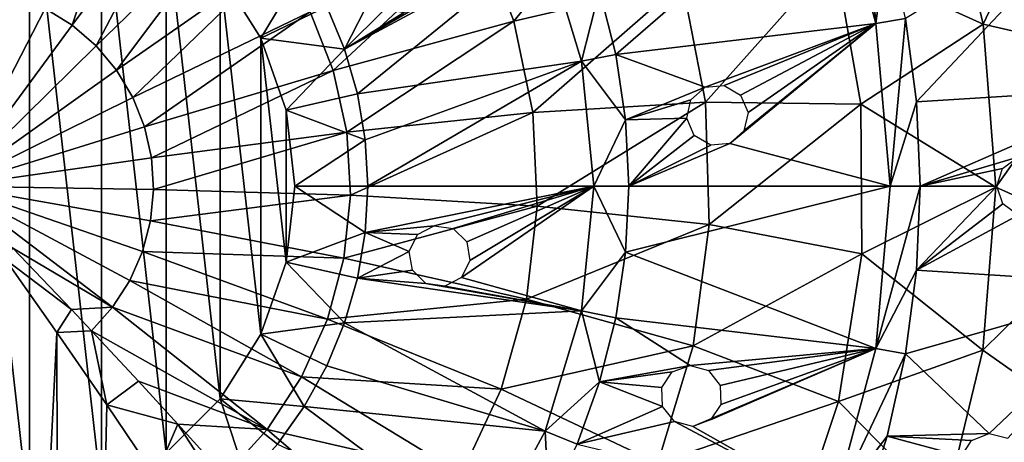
# Model space of a CAD drawing. Header units: millimetres. Extents: x -139 to 139, y -32 to 1264.
# Tile 219 of 256: x 54.38 to 70.42, y 831.37 to 838.26. Entities that reach past the tile are written whole.
import ezdxf

# ---------------------------------------------------------------- set-up
doc = ezdxf.new("R2010")
doc.units = ezdxf.units.MM
doc.header["$LTSCALE"] = 26.699852
for name, color, linetype in [('333', 7, 'CONTINUOUS'), ('339', 7, 'CONTINUOUS'), ('343', 7, 'CONTINUOUS'), ('354', 7, 'CONTINUOUS'), ('357', 7, 'CONTINUOUS'), ('358', 7, 'CONTINUOUS'), ('359', 7, 'CONTINUOUS'), ('360', 7, 'CONTINUOUS'), ('361', 7, 'CONTINUOUS'), ('362', 7, 'CONTINUOUS')]:
    doc.layers.add(name, color=color, linetype=linetype)

msp = doc.modelspace()

# ---------------------------------------------------------------- linework, layer by layer
at = {"layer": '333', "color": 7, "linetype": 'CONTINUOUS', "true_color": 0xa2afbf}
for points in [[(55.233, 838.174, -12.746), (54.794, 838.447, -12.746), (56.276, 841.292, -11.979), (55.233, 838.174, -12.746)], [(57.149, 840.747, -11.979), (55.233, 838.174, -12.746), (56.276, 841.292, -11.979), (57.149, 840.747, -11.979)], [(70.077, 838.191, -4.351), (67.661, 839.289, -6.859), (69.457, 840.785, -4.351), (70.077, 838.191, -4.351)], [(70.077, 838.191, -4.351), (69.457, 840.785, -4.351), (71.276, 840.732, -1.54), (70.077, 838.191, -4.351)], [(55.623, 837.836, -12.746), (55.233, 838.174, -12.746), (57.149, 840.747, -11.979), (55.623, 837.836, -12.746)], [(57.925, 840.07, -11.979), (55.623, 837.836, -12.746), (57.149, 840.747, -11.979), (57.925, 840.07, -11.979)], [(62.428, 838.241, -10.72), (61.88, 839.665, -10.72), (64.478, 840.754, -8.999), (62.428, 838.241, -10.72)], [(65.172, 838.881, -8.999), (62.428, 838.241, -10.72), (64.478, 840.754, -8.999), (65.172, 838.881, -8.999)], [(71.875, 837.778, -1.54), (70.077, 838.191, -4.351), (71.276, 840.732, -1.54), (71.875, 837.778, -1.54)], [(55.955, 837.44, -12.746), (55.623, 837.836, -12.746), (57.925, 840.07, -11.979), (55.955, 837.44, -12.746)], [(58.584, 839.279, -11.979), (55.955, 837.44, -12.746), (57.925, 840.07, -11.979), (58.584, 839.279, -11.979)], [(59.486, 837.435, -11.979), (59.109, 838.393, -11.979), (61.88, 839.665, -10.72), (59.486, 837.435, -11.979)], [(62.428, 838.241, -10.72), (59.486, 837.435, -11.979), (61.88, 839.665, -10.72), (62.428, 838.241, -10.72)], [(56.22, 836.996, -12.746), (55.955, 837.44, -12.746), (58.584, 839.279, -11.979), (56.22, 836.996, -12.746)], [(59.109, 838.393, -11.979), (56.22, 836.996, -12.746), (58.584, 839.279, -11.979), (59.109, 838.393, -11.979)], [(65.554, 836.92, -8.999), (65.172, 838.881, -8.999), (67.661, 839.289, -6.859), (65.554, 836.92, -8.999)], [(68.08, 836.886, -6.859), (65.554, 836.92, -8.999), (67.661, 839.289, -6.859), (68.08, 836.886, -6.859)], [(68.08, 836.886, -6.859), (67.661, 839.289, -6.859), (70.077, 838.191, -4.351), (68.08, 836.886, -6.859)], [(62.74, 836.748, -10.72), (62.428, 838.241, -10.72), (65.172, 838.881, -8.999), (62.74, 836.748, -10.72)], [(65.554, 836.92, -8.999), (62.74, 836.748, -10.72), (65.172, 838.881, -8.999), (65.554, 836.92, -8.999)], [(54.794, 838.447, -12.746), (53.3, 835.55, -13), (54.317, 838.646, -12.746), (54.794, 838.447, -12.746)], [(55.233, 838.174, -12.746), (53.3, 835.55, -13), (54.794, 838.447, -12.746), (55.233, 838.174, -12.746)], [(56.412, 836.517, -12.746), (56.22, 836.996, -12.746), (59.109, 838.393, -11.979), (56.412, 836.517, -12.746)], [(59.486, 837.435, -11.979), (56.412, 836.517, -12.746), (59.109, 838.393, -11.979), (59.486, 837.435, -11.979)], [(59.707, 836.43, -11.979), (59.486, 837.435, -11.979), (62.428, 838.241, -10.72), (59.707, 836.43, -11.979)], [(62.74, 836.748, -10.72), (59.707, 836.43, -11.979), (62.428, 838.241, -10.72), (62.74, 836.748, -10.72)], [(70.284, 835.532, -4.351), (68.08, 836.886, -6.859), (70.077, 838.191, -4.351), (70.284, 835.532, -4.351)], [(70.284, 835.532, -4.351), (70.077, 838.191, -4.351), (71.875, 837.778, -1.54), (70.284, 835.532, -4.351)], [(55.623, 837.836, -12.746), (53.3, 835.55, -13), (55.233, 838.174, -12.746), (55.623, 837.836, -12.746)], [(55.955, 837.44, -12.746), (53.3, 835.55, -13), (55.623, 837.836, -12.746), (55.955, 837.44, -12.746)], [(71.992, 834.767, -1.54), (70.284, 835.532, -4.351), (71.875, 837.778, -1.54), (71.992, 834.767, -1.54)], [(56.22, 836.996, -12.746), (53.3, 835.55, -13), (55.955, 837.44, -12.746), (56.22, 836.996, -12.746)], [(56.526, 836.013, -12.746), (56.412, 836.517, -12.746), (59.486, 837.435, -11.979), (56.526, 836.013, -12.746)], [(59.707, 836.43, -11.979), (56.526, 836.013, -12.746), (59.486, 837.435, -11.979), (59.707, 836.43, -11.979)], [(56.412, 836.517, -12.746), (53.3, 835.55, -13), (56.22, 836.996, -12.746), (56.412, 836.517, -12.746)], [(62.811, 835.224, -10.72), (62.74, 836.748, -10.72), (65.554, 836.92, -8.999), (62.811, 835.224, -10.72)], [(65.614, 834.924, -8.999), (62.811, 835.224, -10.72), (65.554, 836.92, -8.999), (65.614, 834.924, -8.999)], [(65.614, 834.924, -8.999), (65.554, 836.92, -8.999), (68.08, 836.886, -6.859), (65.614, 834.924, -8.999)], [(59.766, 835.402, -11.979), (59.707, 836.43, -11.979), (62.74, 836.748, -10.72), (59.766, 835.402, -11.979)], [(62.811, 835.224, -10.72), (59.766, 835.402, -11.979), (62.74, 836.748, -10.72), (62.811, 835.224, -10.72)], [(68.099, 834.448, -6.859), (65.614, 834.924, -8.999), (68.08, 836.886, -6.859), (68.099, 834.448, -6.859)], [(68.099, 834.448, -6.859), (68.08, 836.886, -6.859), (70.284, 835.532, -4.351), (68.099, 834.448, -6.859)], [(56.526, 836.013, -12.746), (53.3, 835.55, -13), (56.412, 836.517, -12.746), (56.526, 836.013, -12.746)], [(56.559, 835.497, -12.746), (56.526, 836.013, -12.746), (59.707, 836.43, -11.979), (56.559, 835.497, -12.746)], [(59.766, 835.402, -11.979), (56.559, 835.497, -12.746), (59.707, 836.43, -11.979), (59.766, 835.402, -11.979)], [(56.559, 835.497, -12.746), (53.3, 835.55, -13), (56.526, 836.013, -12.746), (56.559, 835.497, -12.746)], [(54.267, 834.541, -12.953), (53.3, 835.55, -13), (55.892, 833.575, -12.746), (54.267, 834.541, -12.953)], [(55.892, 833.575, -12.746), (53.3, 835.55, -13), (56.172, 834.009, -12.746), (55.892, 833.575, -12.746)], [(56.172, 834.009, -12.746), (53.3, 835.55, -13), (56.379, 834.483, -12.746), (56.172, 834.009, -12.746)], [(56.379, 834.483, -12.746), (53.3, 835.55, -13), (56.509, 834.983, -12.746), (56.379, 834.483, -12.746)], [(56.509, 834.983, -12.746), (53.3, 835.55, -13), (56.559, 835.497, -12.746), (56.509, 834.983, -12.746)], [(56.509, 834.983, -12.746), (56.559, 835.497, -12.746), (59.766, 835.402, -11.979), (56.509, 834.983, -12.746)], [(70.071, 832.874, -4.351), (68.099, 834.448, -6.859), (70.284, 835.532, -4.351), (70.071, 832.874, -4.351)], [(70.071, 832.874, -4.351), (70.284, 835.532, -4.351), (71.992, 834.767, -1.54), (70.071, 832.874, -4.351)], [(59.66, 834.377, -11.979), (56.509, 834.983, -12.746), (59.766, 835.402, -11.979), (59.66, 834.377, -11.979)], [(59.66, 834.377, -11.979), (59.766, 835.402, -11.979), (62.811, 835.224, -10.72), (59.66, 834.377, -11.979)], [(62.636, 833.708, -10.72), (59.66, 834.377, -11.979), (62.811, 835.224, -10.72), (62.636, 833.708, -10.72)], [(62.636, 833.708, -10.72), (62.811, 835.224, -10.72), (65.614, 834.924, -8.999), (62.636, 833.708, -10.72)], [(56.379, 834.483, -12.746), (56.509, 834.983, -12.746), (59.66, 834.377, -11.979), (56.379, 834.483, -12.746)], [(65.352, 832.944, -8.999), (62.636, 833.708, -10.72), (65.614, 834.924, -8.999), (65.352, 832.944, -8.999)], [(65.352, 832.944, -8.999), (65.614, 834.924, -8.999), (68.099, 834.448, -6.859), (65.352, 832.944, -8.999)], [(71.623, 831.776, -1.54), (70.071, 832.874, -4.351), (71.992, 834.767, -1.54), (71.623, 831.776, -1.54)], [(55.221, 833.538, -12.815), (54.267, 834.541, -12.953), (55.892, 833.575, -12.746), (55.221, 833.538, -12.815)], [(56.172, 834.009, -12.746), (56.379, 834.483, -12.746), (59.394, 833.383, -11.979), (56.172, 834.009, -12.746)], [(59.394, 833.383, -11.979), (56.379, 834.483, -12.746), (59.66, 834.377, -11.979), (59.394, 833.383, -11.979)], [(59.394, 833.383, -11.979), (59.66, 834.377, -11.979), (62.636, 833.708, -10.72), (59.394, 833.383, -11.979)], [(67.719, 832.039, -6.859), (65.352, 832.944, -8.999), (68.099, 834.448, -6.859), (67.719, 832.039, -6.859)], [(67.719, 832.039, -6.859), (68.099, 834.448, -6.859), (70.071, 832.874, -4.351), (67.719, 832.039, -6.859)], [(55.892, 833.575, -12.746), (56.172, 834.009, -12.746), (58.972, 832.443, -11.979), (55.892, 833.575, -12.746)], [(58.972, 832.443, -11.979), (56.172, 834.009, -12.746), (59.394, 833.383, -11.979), (58.972, 832.443, -11.979)], [(62.222, 832.239, -10.72), (59.394, 833.383, -11.979), (62.636, 833.708, -10.72), (62.222, 832.239, -10.72)], [(62.222, 832.239, -10.72), (62.636, 833.708, -10.72), (65.352, 832.944, -8.999), (62.222, 832.239, -10.72)], [(55.55, 833.19, -12.745), (55.221, 833.538, -12.815), (55.892, 833.575, -12.746), (55.55, 833.19, -12.745)], [(55.55, 833.19, -12.745), (55.892, 833.575, -12.746), (58.408, 831.583, -11.979), (55.55, 833.19, -12.745)], [(58.408, 831.583, -11.979), (55.892, 833.575, -12.746), (58.972, 832.443, -11.979), (58.408, 831.583, -11.979)], [(58.972, 832.443, -11.979), (59.394, 833.383, -11.979), (62.222, 832.239, -10.72), (58.972, 832.443, -11.979)], [(56.316, 832.369, -12.537), (55.55, 833.19, -12.745), (58.408, 831.583, -11.979), (56.316, 832.369, -12.537)], [(64.773, 831.032, -8.999), (62.222, 832.239, -10.72), (65.352, 832.944, -8.999), (64.773, 831.032, -8.999)], [(64.773, 831.032, -8.999), (65.352, 832.944, -8.999), (67.719, 832.039, -6.859), (64.773, 831.032, -8.999)], [(69.446, 830.282, -4.351), (67.719, 832.039, -6.859), (70.071, 832.874, -4.351), (69.446, 830.282, -4.351)], [(69.446, 830.282, -4.351), (70.071, 832.874, -4.351), (71.623, 831.776, -1.54), (69.446, 830.282, -4.351)], [(58.408, 831.583, -11.979), (58.972, 832.443, -11.979), (61.578, 830.856, -10.72), (58.408, 831.583, -11.979)], [(61.578, 830.856, -10.72), (58.972, 832.443, -11.979), (62.222, 832.239, -10.72), (61.578, 830.856, -10.72)], [(56.957, 831.67, -12.312), (56.316, 832.369, -12.537), (58.408, 831.583, -11.979), (56.957, 831.67, -12.312)], [(61.578, 830.856, -10.72), (62.222, 832.239, -10.72), (64.773, 831.032, -8.999), (61.578, 830.856, -10.72)], [(66.949, 829.725, -6.859), (64.773, 831.032, -8.999), (67.719, 832.039, -6.859), (66.949, 829.725, -6.859)], [(66.949, 829.725, -6.859), (67.719, 832.039, -6.859), (69.446, 830.282, -4.351), (66.949, 829.725, -6.859)], [(70.78, 828.883, -1.54), (69.446, 830.282, -4.351), (71.623, 831.776, -1.54), (70.78, 828.883, -1.54)], [(57.719, 830.821, -11.978), (56.957, 831.67, -12.312), (58.408, 831.583, -11.979), (57.719, 830.821, -11.978)], [(57.719, 830.821, -11.978), (58.408, 831.583, -11.979), (60.721, 829.593, -10.72), (57.719, 830.821, -11.978)], [(60.721, 829.593, -10.72), (58.408, 831.583, -11.979), (61.578, 830.856, -10.72), (60.721, 829.593, -10.72)]]:
    msp.add_3dface(points, dxfattribs=at)
at = {"layer": '339', "color": 7, "linetype": 'CONTINUOUS', "true_color": 0xa2afbf}
for points in [[(54.981, 833.166, -12.832), (53.3, 799.564, -13), (54.146, 834.353, -12.958), (54.981, 833.166, -12.832)], [(55.067, 799.564, -12.814), (53.3, 799.564, -13), (54.981, 833.166, -12.832), (55.067, 799.564, -12.814)], [(55.798, 831.987, -12.625), (55.067, 799.564, -12.814), (54.981, 833.166, -12.832), (55.798, 831.987, -12.625)], [(56.588, 830.818, -12.338), (55.067, 799.564, -12.814), (55.798, 831.987, -12.625), (56.588, 830.818, -12.338)]]:
    msp.add_3dface(points, dxfattribs=at)
at = {"layer": '343', "color": 7, "linetype": 'CONTINUOUS', "true_color": 0xa2afbf}
for points in [[(54.267, 834.541, -12.953), (55.221, 833.538, -12.815), (54.146, 834.353, -12.958), (54.267, 834.541, -12.953)], [(55.221, 833.538, -12.815), (54.981, 833.166, -12.832), (54.146, 834.353, -12.958), (55.221, 833.538, -12.815)], [(55.221, 833.538, -12.815), (55.55, 833.19, -12.745), (54.981, 833.166, -12.832), (55.221, 833.538, -12.815)], [(55.55, 833.19, -12.745), (55.798, 831.987, -12.625), (54.981, 833.166, -12.832), (55.55, 833.19, -12.745)], [(55.55, 833.19, -12.745), (56.316, 832.369, -12.537), (55.798, 831.987, -12.625), (55.55, 833.19, -12.745)], [(56.316, 832.369, -12.537), (56.957, 831.67, -12.312), (55.798, 831.987, -12.625), (56.316, 832.369, -12.537)], [(56.957, 831.67, -12.312), (56.588, 830.818, -12.338), (55.798, 831.987, -12.625), (56.957, 831.67, -12.312)], [(56.588, 830.818, -12.338), (56.957, 831.67, -12.312), (57.868, 830.261, -11.816), (56.588, 830.818, -12.338)], [(56.957, 831.67, -12.312), (57.719, 830.821, -11.978), (57.868, 830.261, -11.816), (56.957, 831.67, -12.312)]]:
    msp.add_3dface(points, dxfattribs=at)
at = {"layer": '354', "color": 7, "linetype": 'CONTINUOUS', "true_color": 0xa2afbf}
for points in [[(53.3, 841.109, 34.7), (53.3, 829.991, 34.7), (54.539, 830.131, 34.7), (53.3, 841.109, 34.7)], [(54.539, 840.969, 34.7), (53.3, 841.109, 34.7), (54.539, 830.131, 34.7), (54.539, 840.969, 34.7)], [(55.713, 840.558, 34.7), (54.539, 840.969, 34.7), (55.713, 830.542, 34.7), (55.713, 840.558, 34.7)], [(55.713, 830.542, 34.7), (54.539, 840.969, 34.7), (54.539, 830.131, 34.7), (55.713, 830.542, 34.7)], [(56.766, 839.896, 34.7), (55.713, 840.558, 34.7), (56.766, 831.204, 34.7), (56.766, 839.896, 34.7)], [(56.766, 831.204, 34.7), (55.713, 840.558, 34.7), (55.713, 830.542, 34.7), (56.766, 831.204, 34.7)], [(57.646, 839.016, 34.7), (56.766, 839.896, 34.7), (57.646, 832.084, 34.7), (57.646, 839.016, 34.7)], [(57.646, 832.084, 34.7), (56.766, 839.896, 34.7), (56.766, 831.204, 34.7), (57.646, 832.084, 34.7)], [(58.308, 837.963, 34.7), (57.646, 839.016, 34.7), (58.308, 833.137, 34.7), (58.308, 837.963, 34.7)], [(58.308, 833.137, 34.7), (57.646, 839.016, 34.7), (57.646, 832.084, 34.7), (58.308, 833.137, 34.7)], [(58.719, 836.788, 34.7), (58.308, 837.963, 34.7), (58.719, 834.312, 34.7), (58.719, 836.788, 34.7)], [(58.719, 834.312, 34.7), (58.308, 837.963, 34.7), (58.308, 833.137, 34.7), (58.719, 834.312, 34.7)], [(58.859, 835.55, 34.7), (58.719, 836.788, 34.7), (58.719, 834.312, 34.7), (58.859, 835.55, 34.7)]]:
    msp.add_3dface(points, dxfattribs=at)
at = {"layer": '357', "color": 7, "linetype": 'CONTINUOUS', "true_color": 0xa2afbf}
for points in [[(68.99, 836.923, 31.704), (72.201, 840.337, 30.7), (68.811, 838.285, 31.704), (68.99, 836.923, 31.704)], [(72.731, 837.16, 30.7), (72.201, 840.337, 30.7), (68.99, 836.923, 31.704), (72.731, 837.16, 30.7)], [(69.05, 835.55, 31.704), (72.731, 837.16, 30.7), (68.99, 836.923, 31.704), (69.05, 835.55, 31.704)], [(72.731, 837.16, 30.7), (69.05, 835.55, 31.704), (70.64, 836.024, 31.276), (72.731, 837.16, 30.7)], [(70.64, 836.024, 31.276), (69.05, 835.55, 31.704), (70.392, 835.839, 31.344), (70.64, 836.024, 31.276)], [(70.392, 835.839, 31.344), (69.05, 835.55, 31.704), (70.3, 835.55, 31.369), (70.392, 835.839, 31.344)], [(69.05, 835.55, 31.704), (68.99, 834.178, 31.704), (70.3, 835.55, 31.369), (69.05, 835.55, 31.704)], [(70.3, 835.55, 31.369), (68.99, 834.178, 31.704), (70.394, 835.259, 31.344), (70.3, 835.55, 31.369)], [(70.394, 835.259, 31.344), (68.99, 834.178, 31.704), (70.645, 835.075, 31.275), (70.394, 835.259, 31.344)], [(68.99, 834.178, 31.704), (72.732, 833.94, 30.7), (70.645, 835.075, 31.275), (68.99, 834.178, 31.704)], [(68.811, 832.815, 31.704), (72.732, 833.94, 30.7), (68.99, 834.178, 31.704), (68.811, 832.815, 31.704)], [(72.732, 833.94, 30.7), (68.811, 832.815, 31.704), (70.172, 831.519, 31.276), (72.732, 833.94, 30.7)], [(70.476, 831.44, 31.192), (72.732, 833.94, 30.7), (70.172, 831.519, 31.276), (70.476, 831.44, 31.192)], [(68.811, 832.815, 31.704), (68.513, 831.474, 31.704), (70.172, 831.519, 31.276), (68.811, 832.815, 31.704)], [(68.513, 831.474, 31.704), (68.1, 830.163, 31.704), (69.721, 831.15, 31.369), (68.513, 831.474, 31.704)], [(70.172, 831.519, 31.276), (68.513, 831.474, 31.704), (69.885, 831.406, 31.344), (70.172, 831.519, 31.276)], [(69.885, 831.406, 31.344), (68.513, 831.474, 31.704), (69.721, 831.15, 31.369), (69.885, 831.406, 31.344)]]:
    msp.add_3dface(points, dxfattribs=at)
at = {"layer": '358', "color": 7, "linetype": 'CONTINUOUS', "true_color": 0xa2afbf}
for points in [[(68.326, 838.2, 32), (68.1, 840.937, 31.704), (67.638, 840.769, 32), (68.326, 838.2, 32)], [(68.513, 839.627, 31.704), (68.1, 840.937, 31.704), (68.326, 838.2, 32), (68.513, 839.627, 31.704)], [(68.811, 838.285, 31.704), (68.513, 839.627, 31.704), (68.326, 838.2, 32), (68.811, 838.285, 31.704)], [(68.558, 835.55, 32), (68.811, 838.285, 31.704), (68.326, 838.2, 32), (68.558, 835.55, 32)], [(68.99, 836.923, 31.704), (68.811, 838.285, 31.704), (68.558, 835.55, 32), (68.99, 836.923, 31.704)], [(69.05, 835.55, 31.704), (68.99, 836.923, 31.704), (68.558, 835.55, 32), (69.05, 835.55, 31.704)], [(68.99, 834.178, 31.704), (69.05, 835.55, 31.704), (68.326, 832.901, 32), (68.99, 834.178, 31.704)], [(68.326, 832.901, 32), (69.05, 835.55, 31.704), (68.558, 835.55, 32), (68.326, 832.901, 32)], [(68.811, 832.815, 31.704), (68.99, 834.178, 31.704), (68.326, 832.901, 32), (68.811, 832.815, 31.704)], [(67.638, 830.332, 32), (68.811, 832.815, 31.704), (68.326, 832.901, 32), (67.638, 830.332, 32)], [(68.513, 831.474, 31.704), (68.811, 832.815, 31.704), (67.638, 830.332, 32), (68.513, 831.474, 31.704)], [(68.1, 830.163, 31.704), (68.513, 831.474, 31.704), (67.638, 830.332, 32), (68.1, 830.163, 31.704)]]:
    msp.add_3dface(points, dxfattribs=at)
at = {"layer": '359', "color": 7, "linetype": 'CONTINUOUS', "true_color": 0xa2afbf}
for points in [[(64.089, 837.696, 33.022), (67.638, 840.769, 32), (63.826, 838.743, 33.022), (64.089, 837.696, 33.022)], [(68.326, 838.2, 32), (67.638, 840.769, 32), (64.089, 837.696, 33.022), (68.326, 838.2, 32)], [(68.326, 838.2, 32), (64.089, 837.696, 33.022), (65.545, 837.161, 32.698), (68.326, 838.2, 32)], [(65.856, 837.191, 32.623), (68.326, 838.2, 32), (65.545, 837.161, 32.698), (65.856, 837.191, 32.623)], [(66.124, 837.032, 32.564), (68.326, 838.2, 32), (65.856, 837.191, 32.623), (66.124, 837.032, 32.564)], [(68.558, 835.55, 32), (68.326, 838.2, 32), (65.948, 836.246, 32.622), (68.558, 835.55, 32)], [(65.948, 836.246, 32.622), (68.326, 838.2, 32), (66.178, 836.451, 32.564), (65.948, 836.246, 32.622)], [(66.245, 836.749, 32.542), (68.326, 838.2, 32), (66.124, 837.032, 32.564), (66.245, 836.749, 32.542)], [(68.326, 838.2, 32), (66.245, 836.749, 32.542), (66.178, 836.451, 32.564), (68.326, 838.2, 32)], [(64.089, 837.696, 33.022), (64.247, 836.628, 33.022), (65.545, 837.161, 32.698), (64.089, 837.696, 33.022)], [(65.545, 837.161, 32.698), (64.247, 836.628, 33.022), (65.315, 836.955, 32.759), (65.545, 837.161, 32.698)], [(65.315, 836.955, 32.759), (64.247, 836.628, 33.022), (65.249, 836.657, 32.782), (65.315, 836.955, 32.759)], [(64.247, 836.628, 33.022), (64.3, 835.55, 33.022), (65.249, 836.657, 32.782), (64.247, 836.628, 33.022)], [(65.249, 836.657, 32.782), (64.3, 835.55, 33.022), (65.369, 836.375, 32.759), (65.249, 836.657, 32.782)], [(65.369, 836.375, 32.759), (64.3, 835.55, 33.022), (65.637, 836.216, 32.697), (65.369, 836.375, 32.759)], [(64.3, 835.55, 33.022), (68.558, 835.55, 32), (65.948, 836.246, 32.622), (64.3, 835.55, 33.022)], [(65.637, 836.216, 32.697), (64.3, 835.55, 33.022), (65.948, 836.246, 32.622), (65.637, 836.216, 32.697)], [(68.326, 832.901, 32), (68.558, 835.55, 32), (64.247, 834.472, 33.022), (68.326, 832.901, 32)], [(64.247, 834.472, 33.022), (68.558, 835.55, 32), (64.3, 835.55, 33.022), (64.247, 834.472, 33.022)], [(64.089, 833.404, 33.022), (68.326, 832.901, 32), (64.247, 834.472, 33.022), (64.089, 833.404, 33.022)], [(64.089, 833.404, 33.022), (63.826, 832.357, 33.022), (65.3, 832.628, 32.698), (64.089, 833.404, 33.022)], [(68.326, 832.901, 32), (64.089, 833.404, 33.022), (65.3, 832.628, 32.698), (68.326, 832.901, 32)], [(65.601, 832.544, 32.623), (68.326, 832.901, 32), (65.3, 832.628, 32.698), (65.601, 832.544, 32.623)], [(67.638, 830.332, 32), (68.326, 832.901, 32), (65.345, 831.63, 32.622), (67.638, 830.332, 32)], [(65.345, 831.63, 32.622), (68.326, 832.901, 32), (65.634, 831.738, 32.564), (65.345, 831.63, 32.622)], [(65.793, 832.299, 32.564), (68.326, 832.901, 32), (65.601, 832.544, 32.623), (65.793, 832.299, 32.564)], [(68.326, 832.901, 32), (65.804, 831.992, 32.542), (65.634, 831.738, 32.564), (68.326, 832.901, 32)], [(65.804, 831.992, 32.542), (68.326, 832.901, 32), (65.793, 832.299, 32.564), (65.804, 831.992, 32.542)], [(65.3, 832.628, 32.698), (63.826, 832.357, 33.022), (65.011, 832.52, 32.759), (65.3, 832.628, 32.698)], [(65.011, 832.52, 32.759), (63.826, 832.357, 33.022), (64.842, 832.266, 32.782), (65.011, 832.52, 32.759)], [(63.826, 832.357, 33.022), (63.463, 831.341, 33.022), (64.852, 831.96, 32.759), (63.826, 832.357, 33.022)], [(64.842, 832.266, 32.782), (63.826, 832.357, 33.022), (64.852, 831.96, 32.759), (64.842, 832.266, 32.782)], [(64.852, 831.96, 32.759), (63.463, 831.341, 33.022), (65.044, 831.714, 32.697), (64.852, 831.96, 32.759)], [(63.463, 831.341, 33.022), (67.638, 830.332, 32), (65.044, 831.714, 32.697), (63.463, 831.341, 33.022)], [(65.044, 831.714, 32.697), (67.638, 830.332, 32), (65.345, 831.63, 32.622), (65.044, 831.714, 32.697)]]:
    msp.add_3dface(points, dxfattribs=at)
at = {"layer": '360', "color": 7, "linetype": 'CONTINUOUS', "true_color": 0xa2afbf}
for points in [[(63.53, 837.585, 33.5), (63.826, 838.743, 33.022), (62.937, 839.542, 33.5), (63.53, 837.585, 33.5)], [(64.089, 837.696, 33.022), (63.826, 838.743, 33.022), (63.53, 837.585, 33.5), (64.089, 837.696, 33.022)], [(64.247, 836.628, 33.022), (64.089, 837.696, 33.022), (63.53, 837.585, 33.5), (64.247, 836.628, 33.022)], [(63.731, 835.55, 33.5), (64.247, 836.628, 33.022), (63.53, 837.585, 33.5), (63.731, 835.55, 33.5)], [(64.3, 835.55, 33.022), (64.247, 836.628, 33.022), (63.731, 835.55, 33.5), (64.3, 835.55, 33.022)], [(63.53, 833.515, 33.5), (64.247, 834.472, 33.022), (63.731, 835.55, 33.5), (63.53, 833.515, 33.5)], [(64.247, 834.472, 33.022), (64.3, 835.55, 33.022), (63.731, 835.55, 33.5), (64.247, 834.472, 33.022)], [(64.089, 833.404, 33.022), (64.247, 834.472, 33.022), (63.53, 833.515, 33.5), (64.089, 833.404, 33.022)], [(62.937, 831.558, 33.5), (63.826, 832.357, 33.022), (63.53, 833.515, 33.5), (62.937, 831.558, 33.5)], [(63.826, 832.357, 33.022), (64.089, 833.404, 33.022), (63.53, 833.515, 33.5), (63.826, 832.357, 33.022)], [(63.463, 831.341, 33.022), (63.826, 832.357, 33.022), (62.937, 831.558, 33.5), (63.463, 831.341, 33.022)], [(61.973, 829.755, 33.5), (63.001, 830.365, 33.022), (62.937, 831.558, 33.5), (61.973, 829.755, 33.5)], [(63.001, 830.365, 33.022), (63.463, 831.341, 33.022), (62.937, 831.558, 33.5), (63.001, 830.365, 33.022)]]:
    msp.add_3dface(points, dxfattribs=at)
at = {"layer": '361', "color": 7, "linetype": 'CONTINUOUS', "true_color": 0xa2afbf}
for points in [[(59.881, 837.052, 33.985), (62.937, 839.542, 33.5), (59.671, 837.78, 33.985), (59.881, 837.052, 33.985)], [(59.671, 837.78, 33.985), (62.937, 839.542, 33.5), (60.915, 838.505, 33.798), (59.671, 837.78, 33.985)], [(63.53, 837.585, 33.5), (62.937, 839.542, 33.5), (59.881, 837.052, 33.985), (63.53, 837.585, 33.5)], [(59.381, 838.479, 33.985), (59.671, 837.78, 33.985), (60.122, 838.666, 33.886), (59.381, 838.479, 33.985)], [(60.122, 838.666, 33.886), (59.671, 837.78, 33.985), (60.33, 838.439, 33.873), (60.122, 838.666, 33.886)], [(60.633, 838.377, 33.839), (59.671, 837.78, 33.985), (60.915, 838.505, 33.798), (60.633, 838.377, 33.839)], [(60.33, 838.439, 33.873), (59.671, 837.78, 33.985), (60.633, 838.377, 33.839), (60.33, 838.439, 33.873)], [(60.008, 836.306, 33.985), (63.53, 837.585, 33.5), (59.881, 837.052, 33.985), (60.008, 836.306, 33.985)], [(60.05, 835.55, 33.985), (63.53, 837.585, 33.5), (60.008, 836.306, 33.985), (60.05, 835.55, 33.985)], [(63.731, 835.55, 33.5), (63.53, 837.585, 33.5), (60.05, 835.55, 33.985), (63.731, 835.55, 33.5)], [(60.008, 834.794, 33.985), (63.731, 835.55, 33.5), (60.05, 835.55, 33.985), (60.008, 834.794, 33.985)], [(63.731, 835.55, 33.5), (60.008, 834.794, 33.985), (61.133, 834.904, 33.838), (63.731, 835.55, 33.5)], [(61.44, 834.86, 33.798), (63.731, 835.55, 33.5), (61.133, 834.904, 33.838), (61.44, 834.86, 33.798)], [(61.661, 834.644, 33.766), (63.731, 835.55, 33.5), (61.44, 834.86, 33.798), (61.661, 834.644, 33.766)], [(63.53, 833.515, 33.5), (63.731, 835.55, 33.5), (61.577, 834.063, 33.766), (63.53, 833.515, 33.5)], [(63.731, 835.55, 33.5), (61.713, 834.34, 33.754), (61.577, 834.063, 33.766), (63.731, 835.55, 33.5)], [(61.713, 834.34, 33.754), (63.731, 835.55, 33.5), (61.661, 834.644, 33.766), (61.713, 834.34, 33.754)], [(61.133, 834.904, 33.838), (60.008, 834.794, 33.985), (60.86, 834.759, 33.873), (61.133, 834.904, 33.838)], [(60.008, 834.794, 33.985), (59.881, 834.048, 33.985), (60.724, 834.483, 33.886), (60.008, 834.794, 33.985)], [(60.86, 834.759, 33.873), (60.008, 834.794, 33.985), (60.724, 834.483, 33.886), (60.86, 834.759, 33.873)], [(60.724, 834.483, 33.886), (59.881, 834.048, 33.985), (60.776, 834.179, 33.873), (60.724, 834.483, 33.886)], [(60.776, 834.179, 33.873), (59.881, 834.048, 33.985), (60.997, 833.964, 33.839), (60.776, 834.179, 33.873)], [(59.671, 833.321, 33.985), (63.53, 833.515, 33.5), (59.881, 834.048, 33.985), (59.671, 833.321, 33.985)], [(59.881, 834.048, 33.985), (63.53, 833.515, 33.5), (60.997, 833.964, 33.839), (59.881, 834.048, 33.985)], [(61.304, 833.919, 33.798), (63.53, 833.515, 33.5), (61.577, 834.063, 33.766), (61.304, 833.919, 33.798)], [(60.997, 833.964, 33.839), (63.53, 833.515, 33.5), (61.304, 833.919, 33.798), (60.997, 833.964, 33.839)], [(62.937, 831.558, 33.5), (63.53, 833.515, 33.5), (59.671, 833.321, 33.985), (62.937, 831.558, 33.5)], [(59.382, 832.621, 33.985), (62.937, 831.558, 33.5), (59.671, 833.321, 33.985), (59.382, 832.621, 33.985)], [(59.015, 831.959, 33.985), (62.937, 831.558, 33.5), (59.382, 832.621, 33.985), (59.015, 831.959, 33.985)], [(58.577, 831.342, 33.985), (61.973, 829.755, 33.5), (59.015, 831.959, 33.985), (58.577, 831.342, 33.985)], [(61.973, 829.755, 33.5), (62.937, 831.558, 33.5), (59.015, 831.959, 33.985), (61.973, 829.755, 33.5)]]:
    msp.add_3dface(points, dxfattribs=at)
at = {"layer": '362', "color": 7, "linetype": 'CONTINUOUS', "true_color": 0xa2afbf}
for points in [[(57.646, 839.016, 34.7), (58.308, 837.963, 34.7), (59.015, 839.141, 33.985), (57.646, 839.016, 34.7)], [(58.308, 837.963, 34.7), (59.381, 838.479, 33.985), (59.015, 839.141, 33.985), (58.308, 837.963, 34.7)], [(58.308, 837.963, 34.7), (59.671, 837.78, 33.985), (59.381, 838.479, 33.985), (58.308, 837.963, 34.7)], [(58.308, 837.963, 34.7), (58.719, 836.788, 34.7), (59.671, 837.78, 33.985), (58.308, 837.963, 34.7)], [(58.719, 836.788, 34.7), (59.881, 837.052, 33.985), (59.671, 837.78, 33.985), (58.719, 836.788, 34.7)], [(58.719, 836.788, 34.7), (60.008, 836.306, 33.985), (59.881, 837.052, 33.985), (58.719, 836.788, 34.7)], [(58.719, 836.788, 34.7), (58.859, 835.55, 34.7), (60.008, 836.306, 33.985), (58.719, 836.788, 34.7)], [(58.859, 835.55, 34.7), (60.05, 835.55, 33.985), (60.008, 836.306, 33.985), (58.859, 835.55, 34.7)], [(58.859, 835.55, 34.7), (58.719, 834.312, 34.7), (60.008, 834.794, 33.985), (58.859, 835.55, 34.7)], [(58.859, 835.55, 34.7), (60.008, 834.794, 33.985), (60.05, 835.55, 33.985), (58.859, 835.55, 34.7)], [(58.719, 834.312, 34.7), (59.881, 834.048, 33.985), (60.008, 834.794, 33.985), (58.719, 834.312, 34.7)], [(58.719, 834.312, 34.7), (58.308, 833.137, 34.7), (59.671, 833.321, 33.985), (58.719, 834.312, 34.7)], [(58.719, 834.312, 34.7), (59.671, 833.321, 33.985), (59.881, 834.048, 33.985), (58.719, 834.312, 34.7)], [(58.308, 833.137, 34.7), (59.382, 832.621, 33.985), (59.671, 833.321, 33.985), (58.308, 833.137, 34.7)], [(58.308, 833.137, 34.7), (57.646, 832.084, 34.7), (59.015, 831.959, 33.985), (58.308, 833.137, 34.7)], [(58.308, 833.137, 34.7), (59.015, 831.959, 33.985), (59.382, 832.621, 33.985), (58.308, 833.137, 34.7)], [(57.646, 832.084, 34.7), (56.766, 831.204, 34.7), (58.073, 830.777, 33.985), (57.646, 832.084, 34.7)], [(57.646, 832.084, 34.7), (58.073, 830.777, 33.985), (58.577, 831.342, 33.985), (57.646, 832.084, 34.7)], [(57.646, 832.084, 34.7), (58.577, 831.342, 33.985), (59.015, 831.959, 33.985), (57.646, 832.084, 34.7)]]:
    msp.add_3dface(points, dxfattribs=at)

doc.saveas('drawing.dxf')
